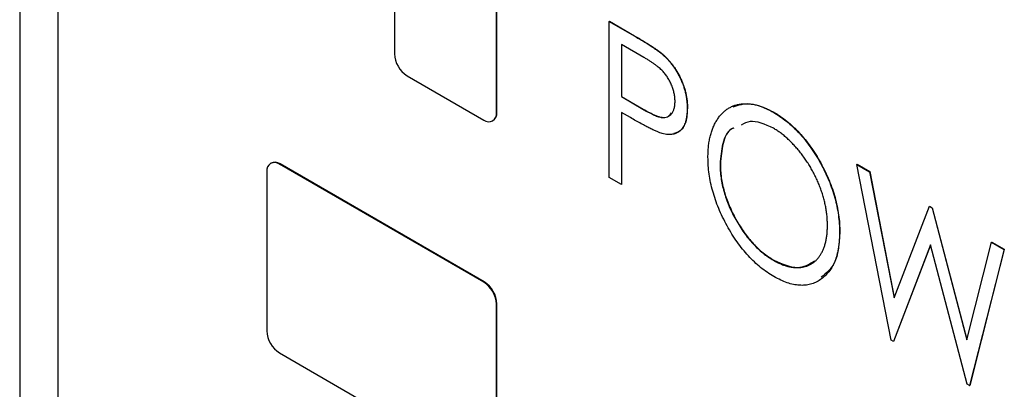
# Model space of a CAD drawing. Header units: millimetres. Extents: x 0 to 420, y 0 to 297.
# Tile 49 of 72: x 320.17 to 326.99, y 225.22 to 227.78. Entities that reach past the tile are written whole.
import ezdxf

# ---------------------------------------------------------------- set-up
doc = ezdxf.new("R2010")
doc.units = ezdxf.units.MM

msp = doc.modelspace()

# ---------------------------------------------------------------- linework, layer by layer
at = {"color": 7, "linetype": 'Continuous', "lineweight": 25}
for p, q in [((320.1679, 243.2137), (320.1679, 220.1852)), ((320.4331, 232.2394), (320.4331, 193.3945)), ((322.763, 228.6469), (322.763, 227.5445)), ((323.4701, 227.1363), (323.4701, 228.2387)), ((323.4736, 227.1384), (323.4736, 228.2407)), ((324.2514, 227.7675), (324.2532, 227.7686)), ((324.2514, 227.7675), (324.4234, 227.6682)), ((324.2514, 226.6873), (324.2514, 227.7675)), ((324.2532, 227.7686), (324.4252, 227.6693)), ((324.4234, 227.6682), (324.4252, 227.6693)), ((324.4913, 227.5183), (324.3354, 227.6083)), ((324.3354, 227.6083), (324.3354, 227.2482)), ((324.3371, 227.6073), (324.3371, 227.2492)), ((324.6232, 227.5367), (324.6249, 227.5377)), ((322.8514, 227.3914), (323.3817, 227.0853)), ((324.3354, 227.2482), (324.3371, 227.2492)), ((324.3354, 227.2482), (324.4847, 227.1596)), ((324.3371, 227.2492), (324.4865, 227.1606)), ((324.7911, 227.1662), (324.7928, 227.1673)), ((323.4701, 227.1363), (323.4736, 227.1384)), ((324.3974, 227.1016), (324.3354, 227.1374)), ((324.3354, 227.1374), (324.3354, 226.6389)), ((324.3371, 227.1364), (324.3371, 226.6399)), ((324.4847, 227.1596), (324.4865, 227.1606)), ((325.3851, 227.1408), (325.3869, 227.1418)), ((323.4442, 227.0791), (323.4477, 227.0811)), ((321.9085, 226.7872), (321.905, 226.7851)), ((321.9675, 226.7789), (321.971, 226.781)), ((323.3817, 225.9625), (321.9675, 226.7789)), ((323.3852, 225.9646), (321.971, 226.781)), ((325.0189, 226.78), (325.0207, 226.781)), ((325.9664, 226.7775), (325.9681, 226.7785)), ((325.9664, 226.7775), (326.0537, 226.7271)), ((326.2038, 225.5602), (325.9664, 226.7775)), ((325.9681, 226.7785), (326.0555, 226.7281)), ((321.8791, 226.7279), (321.8791, 225.6256)), ((324.3354, 226.6389), (324.2514, 226.6873)), ((326.0537, 226.7271), (326.0555, 226.7281)), ((326.0537, 226.7271), (326.2242, 225.8531)), ((326.0555, 226.7281), (326.2255, 225.8565)), ((324.3354, 226.6389), (324.3371, 226.6399)), ((326.2242, 225.8531), (326.4684, 226.4877)), ((326.4684, 226.4877), (326.4702, 226.4887)), ((326.4684, 226.4877), (326.4869, 226.477)), ((326.4702, 226.4887), (326.4887, 226.478)), ((326.4869, 226.477), (326.4887, 226.478)), ((326.4869, 226.477), (326.7279, 225.5623)), ((326.4887, 226.478), (326.7289, 225.5663)), ((325.8465, 226.3071), (325.8482, 226.3081)), ((326.4761, 226.2201), (326.219, 225.5515)), ((326.4766, 226.218), (326.2207, 225.5525)), ((326.7298, 225.2566), (326.4761, 226.2201)), ((326.7279, 225.5623), (326.8996, 226.2388)), ((326.8996, 226.2388), (326.9013, 226.2398)), ((326.8996, 226.2388), (326.9858, 226.189)), ((326.9013, 226.2398), (326.9875, 226.19)), ((326.9858, 226.189), (326.7467, 225.2468)), ((326.9875, 226.19), (326.7484, 225.2479)), ((326.9858, 226.189), (326.9875, 226.19)), ((325.3888, 226.1138), (325.3906, 226.1148)), ((323.3817, 225.9625), (323.3852, 225.9646)), ((323.4701, 225.8094), (323.4736, 225.8115)), ((323.4701, 224.7071), (323.4701, 225.8094)), ((323.4736, 224.7092), (323.4736, 225.8115)), ((326.219, 225.5515), (326.2038, 225.5602)), ((326.219, 225.5515), (326.2207, 225.5525)), ((321.9675, 225.4725), (323.3817, 224.6561)), ((326.7467, 225.2468), (326.7298, 225.2566)), ((326.7467, 225.2468), (326.7484, 225.2479))]:
    msp.add_line(p, q, dxfattribs=at)
for centre, radius, start, end in [((322.9549, 227.5533), 0.1921, 182.60492, 237.39508), ((323.4162, 227.1276), 0.0546, 230.7957, 9.21505), ((323.4124, 227.1316), 0.0616, 305.01414, 6.29829), ((321.933, 226.7366), 0.0546, 50.79727, 189.21348), ((321.9344, 226.7299), 0.0629, 54.38323, 114.3064), ((323.2782, 225.8007), 0.1921, 2.60523, 57.39453), ((323.2817, 225.8028), 0.1921, 2.60523, 57.39453), ((322.071, 225.6343), 0.1921, 182.60548, 237.39477)]:
    msp.add_arc(centre, radius, start, end, dxfattribs=at)
for points, knots in [([(324.4234, 227.6682), (324.4352, 227.6614), (324.4579, 227.6483), (324.4904, 227.6286), (324.5199, 227.6103), (324.5464, 227.5933), (324.5699, 227.5777), (324.5904, 227.563), (324.6079, 227.5499), (324.6184, 227.5408), (324.6232, 227.5367)], [0, 0, 0, 0, 0.1765, 0.339032, 0.485753, 0.61857, 0.735674, 0.838185, 0.926155, 1, 1, 1, 1]), ([(324.4252, 227.6693), (324.437, 227.6624), (324.4597, 227.6493), (324.4922, 227.6296), (324.5217, 227.6113), (324.5482, 227.5943), (324.5717, 227.5787), (324.5921, 227.564), (324.6096, 227.551), (324.6202, 227.5419), (324.6249, 227.5377)], [0, 0, 0, 0, 0.1765, 0.339032, 0.485753, 0.61857, 0.735674, 0.838185, 0.926155, 1, 1, 1, 1]), ([(324.7071, 227.2143), (324.7068, 227.2231), (324.7063, 227.2407), (324.7016, 227.2686), (324.6941, 227.2971), (324.6836, 227.3256), (324.6708, 227.3535), (324.6558, 227.3798), (324.6389, 227.404), (324.6229, 227.4223), (324.6089, 227.4362), (324.5967, 227.4471), (324.583, 227.4583), (324.5676, 227.4696), (324.5508, 227.4815), (324.5323, 227.4937), (324.5123, 227.5061), (324.4984, 227.5141), (324.4913, 227.5183)], [0, 0, 0, 0, 0.0740913, 0.1470678, 0.2191758, 0.292487, 0.364821, 0.434086, 0.5028423, 0.57172, 0.6083535, 0.6499045, 0.6958165, 0.7468715, 0.8026582, 0.8631859, 0.9291504, 1, 1, 1, 1]), ([(324.6232, 227.5367), (324.6292, 227.5312), (324.6412, 227.5202), (324.6585, 227.5021), (324.675, 227.4831), (324.6906, 227.463), (324.7053, 227.4418), (324.7192, 227.4198), (324.7321, 227.3966), (324.7443, 227.3725), (324.7553, 227.3478), (324.765, 227.3227), (324.773, 227.2973), (324.7796, 227.2715), (324.7849, 227.2455), (324.7883, 227.2192), (324.7907, 227.1926), (324.7909, 227.1751), (324.7911, 227.1662)], [0, 0, 0, 0, 0.060075, 0.119303, 0.178069, 0.236256, 0.294313, 0.353143, 0.412708, 0.473813, 0.535615, 0.597403, 0.660232, 0.723514, 0.789577, 0.856841, 0.927091, 1, 1, 1, 1]), ([(324.6249, 227.5377), (324.631, 227.5322), (324.643, 227.5212), (324.6602, 227.5031), (324.6767, 227.4841), (324.6924, 227.464), (324.707, 227.4429), (324.721, 227.4208), (324.7339, 227.3976), (324.7461, 227.3736), (324.7571, 227.3489), (324.7668, 227.3237), (324.7748, 227.2983), (324.7814, 227.2726), (324.7866, 227.2465), (324.7901, 227.2203), (324.7925, 227.1936), (324.7927, 227.1762), (324.7928, 227.1673)], [0, 0, 0, 0, 0.060075, 0.119303, 0.178069, 0.236256, 0.294313, 0.353143, 0.412708, 0.473813, 0.535615, 0.597403, 0.660232, 0.723514, 0.789577, 0.856841, 0.927091, 1, 1, 1, 1]), ([(324.4847, 227.1596), (324.492, 227.1554), (324.5061, 227.1473), (324.5264, 227.1368), (324.5453, 227.1273), (324.5626, 227.1194), (324.5784, 227.1131), (324.5928, 227.1079), (324.6055, 227.1047), (324.6205, 227.102), (324.6372, 227.1021), (324.6551, 227.1064), (324.6705, 227.1155), (324.6837, 227.1285), (324.6941, 227.1453), (324.7017, 227.1653), (324.7063, 227.1883), (324.7068, 227.2055), (324.7071, 227.2143)], [0, 0, 0, 0, 0.070231, 0.135127, 0.195896, 0.251444, 0.303058, 0.349556, 0.391936, 0.430093, 0.501229, 0.570517, 0.640124, 0.710955, 0.782914, 0.853735, 0.926014, 1, 1, 1, 1]), ([(324.7911, 227.1662), (324.7909, 227.1575), (324.7906, 227.1403), (324.7886, 227.1159), (324.7847, 227.094), (324.78, 227.0735), (324.7734, 227.0556), (324.7655, 227.0394), (324.7562, 227.0253), (324.7452, 227.0134), (324.7332, 227.0034), (324.7201, 226.9954), (324.7058, 226.9895), (324.6904, 226.9859), (324.6739, 226.9842), (324.6563, 226.9847), (324.6377, 226.9872), (324.6247, 226.9903), (324.6181, 226.9919)], [0, 0, 0, 0, 0.072309, 0.141358, 0.208207, 0.272336, 0.335143, 0.396174, 0.456668, 0.516646, 0.575929, 0.634933, 0.693693, 0.752708, 0.811962, 0.873196, 0.935504, 1, 1, 1, 1]), ([(324.7928, 227.1673), (324.7909, 227.1341), (324.7869, 227.0679), (324.75, 227.0064), (324.7122, 226.9956), (324.6982, 226.9916)], [0, 0, 0, 0, 0.387213, 0.773092, 1, 1, 1, 1]), ([(324.935, 226.828), (324.9352, 226.8408), (324.9355, 226.8661), (324.9384, 226.9023), (324.943, 226.937), (324.9499, 226.9696), (324.9583, 227.0006), (324.9686, 227.0298), (324.981, 227.057), (324.995, 227.0824), (325.0106, 227.1057), (325.028, 227.1262), (325.0463, 227.1446), (325.0663, 227.16), (325.0876, 227.1727), (325.1102, 227.1832), (325.1342, 227.191), (325.1595, 227.196), (325.1856, 227.1988), (325.2127, 227.1981), (325.2401, 227.1955), (325.2681, 227.1899), (325.2966, 227.1817), (325.3256, 227.1707), (325.3552, 227.1575), (325.3751, 227.1464), (325.3851, 227.1408)], [0, 0, 0, 0, 0.044811, 0.089011, 0.13275, 0.176233, 0.219272, 0.262324, 0.305647, 0.348979, 0.392242, 0.43461, 0.476184, 0.517236, 0.558165, 0.598792, 0.639668, 0.680638, 0.721467, 0.761759, 0.801482, 0.840953, 0.880381, 0.919726, 0.959716, 1, 1, 1, 1]), ([(325.1094, 227.1772), (325.1471, 227.1894), (325.2284, 227.2157), (325.3315, 227.1676), (325.3869, 227.1418)], [0, 0, 0, 0, 0.463329, 1, 1, 1, 1]), ([(324.6181, 226.9919), (324.6127, 226.9936), (324.6008, 226.9973), (324.5812, 227.0051), (324.5584, 227.0153), (324.5324, 227.0281), (324.5031, 227.043), (324.4707, 227.0602), (324.4351, 227.0799), (324.4103, 227.0942), (324.3974, 227.1016)], [0, 0, 0, 0, 0.075269, 0.165174, 0.268129, 0.385984, 0.51806, 0.664405, 0.825035, 1, 1, 1, 1]), ([(324.4865, 227.1606), (324.5152, 227.1446), (324.5724, 227.1128), (324.6499, 227.093), (324.6744, 227.1238), (324.6831, 227.1349)], [0, 0, 0, 0, 0.393188, 0.782051, 1, 1, 1, 1]), ([(325.3851, 227.1408), (325.4012, 227.131), (325.4328, 227.1117), (325.4792, 227.0773), (325.5235, 227.0386), (325.566, 226.9964), (325.6062, 226.9497), (325.6446, 226.8994), (325.6808, 226.8448), (325.7145, 226.787), (325.7455, 226.7274), (325.7725, 226.6671), (325.7954, 226.6069), (325.814, 226.5465), (325.8287, 226.4863), (325.839, 226.4261), (325.8453, 226.3658), (325.8461, 226.3269), (325.8465, 226.3071)], [0, 0, 0, 0, 0.064112, 0.12603, 0.186709, 0.24615, 0.305771, 0.366051, 0.427384, 0.490821, 0.554635, 0.61692, 0.678954, 0.740666, 0.803314, 0.866858, 0.932414, 1, 1, 1, 1]), ([(325.3869, 227.1418), (325.4029, 227.132), (325.4345, 227.1128), (325.481, 227.0783), (325.5253, 227.0396), (325.5677, 226.9974), (325.6079, 226.9508), (325.6464, 226.9004), (325.6825, 226.8458), (325.7163, 226.7881), (325.7472, 226.7284), (325.7742, 226.6681), (325.7972, 226.6079), (325.8158, 226.5476), (325.8305, 226.4873), (325.8407, 226.4271), (325.8471, 226.3669), (325.8478, 226.3279), (325.8482, 226.3081)], [0, 0, 0, 0, 0.064112, 0.12603, 0.186709, 0.24615, 0.305771, 0.366051, 0.427384, 0.490821, 0.554635, 0.61692, 0.678954, 0.740666, 0.803314, 0.866858, 0.932414, 1, 1, 1, 1]), ([(325.1128, 227.0283), (325.1078, 227.0265), (325.0685, 227.0123), (325.0317, 226.9238), (325.0232, 226.828), (325.0189, 226.78)], [0, 0, 0, 0, 0.067782, 0.533706, 1, 1, 1, 1]), ([(325.1146, 227.0293), (325.1096, 227.0275), (325.0702, 227.0133), (325.0335, 226.9249), (325.025, 226.829), (325.0207, 226.781)], [0, 0, 0, 0, 0.067782, 0.533706, 1, 1, 1, 1]), ([(325.3888, 227.0278), (325.3307, 227.0544), (325.245, 227.0937), (325.185, 227.0605), (325.1657, 227.0498)], [0, 0, 0, 0, 0.6788861, 1, 1, 1, 1]), ([(325.7625, 226.3557), (325.7624, 226.3663), (325.7621, 226.3872), (325.7598, 226.4192), (325.7558, 226.4515), (325.7507, 226.4837), (325.7436, 226.5161), (325.7354, 226.5485), (325.7254, 226.5812), (325.714, 226.6138), (325.7013, 226.6463), (325.6872, 226.6783), (325.6718, 226.7097), (325.6553, 226.7405), (325.6375, 226.7707), (325.6185, 226.8004), (325.5982, 226.8294), (325.5767, 226.8577), (325.5546, 226.885), (325.5319, 226.9106), (325.5089, 226.9345), (325.4856, 226.957), (325.4618, 226.9773), (325.4378, 226.9959), (325.4135, 227.0132), (325.3971, 227.0229), (325.3888, 227.0278)], [0, 0, 0, 0, 0.0449232, 0.0890569, 0.1322872, 0.1749861, 0.2171436, 0.2587688, 0.300532, 0.342498, 0.3841405, 0.4253721, 0.466388, 0.5071788, 0.548135, 0.5892175, 0.6308415, 0.6731931, 0.7154869, 0.757043, 0.7977596, 0.8382068, 0.8786932, 0.9189157, 0.9591012, 1, 1, 1, 1]), ([(325.3922, 226.001), (325.3765, 226.0106), (325.3455, 226.0294), (325.3, 226.0639), (325.2563, 226.1017), (325.2144, 226.144), (325.1745, 226.1903), (325.1366, 226.2408), (325.1005, 226.2953), (325.0667, 226.3531), (325.036, 226.4128), (325.0088, 226.4729), (324.9861, 226.533), (324.9675, 226.5927), (324.9527, 226.6523), (324.9425, 226.7115), (324.9361, 226.7706), (324.9354, 226.8087), (324.935, 226.828)], [0, 0, 0, 0, 0.063524, 0.12488, 0.185155, 0.244833, 0.304627, 0.365038, 0.42717, 0.49127, 0.555588, 0.618668, 0.681008, 0.742903, 0.805249, 0.868474, 0.933217, 1, 1, 1, 1]), ([(325.0189, 226.78), (325.0193, 226.7642), (325.0199, 226.7332), (325.0251, 226.6852), (325.0334, 226.6372), (325.0456, 226.589), (325.0607, 226.5406), (325.0796, 226.4922), (325.1017, 226.4437), (325.127, 226.3958), (325.1545, 226.3493), (325.1838, 226.3055), (325.2146, 226.2652), (325.2468, 226.2281), (325.2802, 226.194), (325.3153, 226.1638), (325.3516, 226.1362), (325.3763, 226.1213), (325.3888, 226.1138)], [0, 0, 0, 0, 0.06753, 0.132738, 0.196163, 0.25879, 0.321017, 0.383435, 0.446363, 0.511011, 0.575079, 0.637133, 0.697793, 0.757163, 0.816573, 0.8765, 0.937463, 1, 1, 1, 1]), ([(325.0207, 226.781), (325.021, 226.7653), (325.0216, 226.7342), (325.0268, 226.6863), (325.0352, 226.6383), (325.0474, 226.59), (325.0624, 226.5417), (325.0814, 226.4932), (325.1034, 226.4447), (325.1287, 226.3968), (325.1562, 226.3503), (325.1856, 226.3065), (325.2164, 226.2662), (325.2485, 226.2291), (325.282, 226.1951), (325.3171, 226.1649), (325.3534, 226.1373), (325.3781, 226.1224), (325.3906, 226.1148)], [0, 0, 0, 0, 0.06753, 0.132738, 0.196163, 0.25879, 0.321017, 0.383435, 0.446363, 0.511011, 0.575079, 0.637133, 0.697793, 0.757163, 0.816573, 0.8765, 0.937463, 1, 1, 1, 1]), ([(325.3888, 226.1138), (325.3973, 226.1091), (325.4141, 226.0997), (325.439, 226.0882), (325.4635, 226.0788), (325.4874, 226.0717), (325.5108, 226.0668), (325.5339, 226.0634), (325.5563, 226.063), (325.5783, 226.0643), (325.5993, 226.0679), (325.6193, 226.0735), (325.638, 226.0814), (325.6557, 226.091), (325.6721, 226.1029), (325.6872, 226.1169), (325.7014, 226.1328), (325.714, 226.151), (325.7254, 226.171), (325.7354, 226.1925), (325.7436, 226.2159), (325.7507, 226.2405), (325.7558, 226.2671), (325.7598, 226.2949), (325.7621, 226.3246), (325.7624, 226.3453), (325.7625, 226.3557)], [0, 0, 0, 0, 0.041661, 0.082882, 0.123552, 0.164177, 0.204273, 0.24489, 0.285869, 0.327154, 0.368651, 0.40943, 0.450115, 0.490687, 0.531109, 0.572015, 0.613338, 0.655348, 0.697698, 0.739863, 0.781905, 0.824489, 0.86732, 0.910682, 0.954948, 1, 1, 1, 1]), ([(325.8465, 226.3071), (325.8461, 226.2879), (325.8453, 226.25), (325.839, 226.1975), (325.8287, 226.1494), (325.8142, 226.1061), (325.7957, 226.0672), (325.7725, 226.0334), (325.7457, 226.0039), (325.7149, 225.9796), (325.6814, 225.9604), (325.6454, 225.9476), (325.6078, 225.9403), (325.5681, 225.9401), (325.5268, 225.9455), (325.4835, 225.9579), (325.4385, 225.9757), (325.4078, 225.9925), (325.3922, 226.001)], [0, 0, 0, 0, 0.067668, 0.133292, 0.19714, 0.260013, 0.322488, 0.385059, 0.448295, 0.51269, 0.576673, 0.638498, 0.698729, 0.757967, 0.817157, 0.876594, 0.937343, 1, 1, 1, 1]), ([(325.8482, 226.3081), (325.843, 226.229), (325.8337, 226.0893), (325.7536, 226.0246), (325.7189, 225.9966)], [0, 0, 0, 0, 0.566081, 1, 1, 1, 1]), ([(325.3906, 226.1148), (325.4483, 226.0892), (325.5587, 226.0403), (325.6361, 226.0872), (325.673, 226.1095)], [0, 0, 0, 0, 0.523037, 1, 1, 1, 1])]:
    msp.add_open_spline(points, degree=3, knots=knots, dxfattribs=at)

doc.saveas('drawing.dxf')
